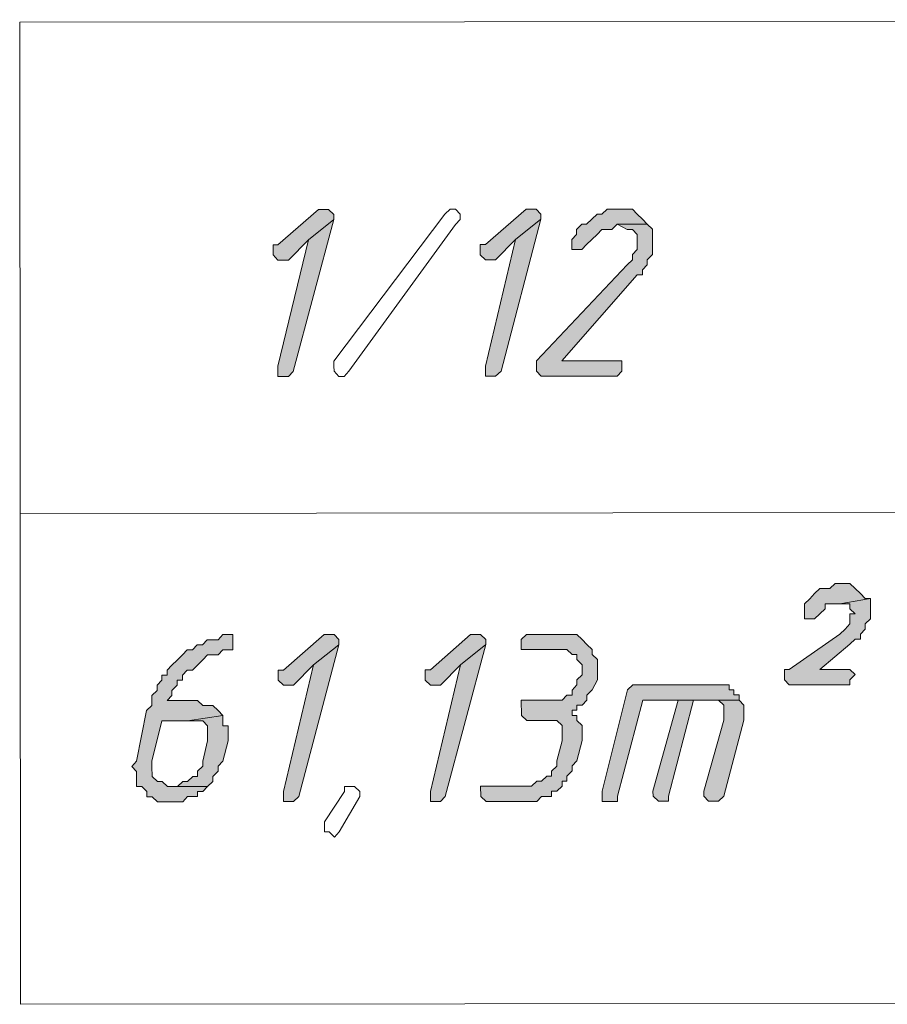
# Model space of a CAD drawing. Header units: inches. Extents: x -5850 to 5646, y 8947 to 13007.
# Tile 56 of 256: x -5048 to -4975, y 12049 to 12131. Entities that reach past the tile are written whole.
import ezdxf

# ---------------------------------------------------------------- set-up
doc = ezdxf.new("R2010")
doc.units = ezdxf.units.IN
doc.header["$MEASUREMENT"] = 0
for name, color, linetype in [('at_Entity', 7, 'Continuous'), ('at_Rect', 7, 'Continuous'), ('at_Solid', 7, 'Continuous')]:
    doc.layers.add(name, color=color, linetype=linetype)

msp = doc.modelspace()

# ---------------------------------------------------------------- hatches: boundary and pattern name
at = {"layer": 'at_Solid', "lineweight": 20}
for points in [[(-5022.415, 12115.533), (-5022.861, 12115.533), (-5026.26, 12112.574), (-5026.65, 12112.574), (-5026.65, 12112.15), (-5026.65, 12111.726), (-5026.259, 12111.303), (-5025.367, 12111.303), (-5023.695, 12112.995), (-5021.578, 12114.686), (-5021.578, 12115.11), (-5022.025, 12115.533)], [(-5005.128, 12115.548), (-5005.518, 12115.548), (-5008.917, 12112.59), (-5009.363, 12112.589), (-5009.363, 12112.165), (-5009.363, 12111.742), (-5008.916, 12111.318), (-5008.08, 12111.319), (-5006.408, 12113.01), (-5004.291, 12114.702), (-5004.291, 12115.125), (-5004.682, 12115.549)], [(-4997.544, 12115.555), (-4998.771, 12115.554), (-4999.217, 12115.13), (-4999.607, 12115.13), (-5000.053, 12114.705), (-5000.498, 12114.287), (-5000.889, 12114.286), (-5001.335, 12113.862), (-5001.334, 12113.438), (-5001.724, 12113.014), (-5001.724, 12112.596), (-5001.723, 12112.172), (-5000.887, 12112.173), (-5000.497, 12112.597), (-5000.051, 12113.016), (-4999.606, 12113.44), (-4999.216, 12113.864), (-4998.379, 12113.865), (-4997.933, 12114.289), (-4995.424, 12114.291), (-4995.815, 12114.709), (-4996.261, 12115.133), (-4996.652, 12115.556), (-4997.098, 12115.556)], [(-5021.578, 12114.686), (-5023.695, 12112.995), (-5026.251, 12102.436), (-5026.25, 12101.589), (-5025.358, 12101.589), (-5024.968, 12102.013)], [(-5004.291, 12114.702), (-5006.408, 12113.01), (-5008.908, 12102.452), (-5008.908, 12101.604), (-5008.071, 12101.605), (-5007.625, 12102.029)], [(-4995.424, 12114.291), (-4997.933, 12114.289), (-4997.096, 12113.866), (-4996.65, 12113.866), (-4996.26, 12113.443), (-4996.259, 12112.601), (-4996.259, 12112.177), (-4996.648, 12111.753), (-4996.648, 12111.329), (-4997.094, 12110.91), (-5004.671, 12102.879), (-5004.67, 12102.032), (-5004.279, 12101.608), (-4997.922, 12101.614), (-4997.532, 12102.038), (-4997.533, 12102.886), (-5002.552, 12102.881), (-4996.257, 12110.064), (-4995.811, 12110.064), (-4995.811, 12110.488), (-4995.421, 12110.912), (-4995.421, 12111.33), (-4994.976, 12111.754), (-4994.976, 12112.178), (-4994.977, 12113.868)], [(-4978.891, 12084.31), (-4979.727, 12084.31), (-4980.173, 12083.891), (-4981.01, 12083.89), (-4981.455, 12083.466), (-4981.845, 12083.042), (-4982.291, 12082.623), (-4982.291, 12082.2), (-4982.29, 12081.352), (-4981.453, 12081.353), (-4981.008, 12081.777), (-4980.562, 12082.201), (-4980.562, 12082.625), (-4979.336, 12082.626), (-4976.771, 12083.047), (-4977.217, 12083.046), (-4977.608, 12083.47), (-4978.054, 12083.893), (-4978.501, 12084.311)], [(-4976.771, 12083.047), (-4979.336, 12082.626), (-4978.499, 12082.627), (-4978.499, 12082.203), (-4978.052, 12081.78), (-4978.498, 12081.779), (-4978.498, 12080.937), (-4978.888, 12080.513), (-4979.333, 12080.089), (-4983.569, 12077.129), (-4983.959, 12077.129), (-4983.958, 12076.281), (-4983.568, 12075.864), (-4978.493, 12075.868), (-4978.493, 12076.286), (-4978.048, 12076.711), (-4978.494, 12077.134), (-4981.004, 12077.132), (-4978.496, 12079.242), (-4978.05, 12079.666), (-4977.604, 12079.666), (-4977.605, 12080.09), (-4977.215, 12080.514), (-4977.215, 12080.938), (-4976.769, 12081.357), (-4976.77, 12082.204), (-4976.77, 12082.628)], [(-5030.413, 12080.043), (-5030.859, 12080.043), (-5031.249, 12079.619), (-5032.142, 12079.618), (-5032.532, 12079.194), (-5032.978, 12079.193), (-5033.368, 12078.775), (-5033.814, 12078.774), (-5034.204, 12078.35), (-5034.649, 12077.926), (-5035.095, 12077.507), (-5035.485, 12077.083), (-5035.485, 12076.659), (-5035.931, 12076.659), (-5035.931, 12076.235), (-5036.321, 12075.816), (-5036.32, 12075.393), (-5036.766, 12074.968), (-5036.765, 12074.121), (-5037.211, 12073.702), (-5038.044, 12069.475), (-5038.434, 12069.05), (-5038.043, 12068.633), (-5038.042, 12067.367), (-5037.596, 12067.367), (-5037.205, 12066.944), (-5037.204, 12066.52), (-5036.758, 12066.52), (-5036.312, 12066.097), (-5034.193, 12066.099), (-5033.803, 12066.523), (-5032.966, 12066.524), (-5032.967, 12066.947), (-5032.521, 12066.948), (-5032.131, 12067.372), (-5035.477, 12067.369), (-5035.923, 12067.792), (-5036.313, 12067.792), (-5036.76, 12068.21), (-5036.761, 12069.052), (-5036.761, 12069.476), (-5035.928, 12072.861), (-5033.809, 12072.863), (-5030.853, 12073.284), (-5031.244, 12073.708), (-5031.691, 12074.125), (-5032.527, 12074.125), (-5032.974, 12074.548), (-5035.483, 12074.546), (-5035.093, 12074.97), (-5035.093, 12075.394), (-5034.648, 12075.818), (-5034.648, 12076.236), (-5034.202, 12076.237), (-5034.202, 12076.66), (-5033.812, 12077.085), (-5033.366, 12077.085), (-5032.976, 12077.509), (-5032.53, 12077.928), (-5032.14, 12078.352), (-5031.248, 12078.353), (-5030.858, 12078.777), (-5030.022, 12078.778), (-5030.023, 12080.043)], [(-5021.993, 12080.051), (-5022.383, 12080.05), (-5025.782, 12077.092), (-5026.228, 12077.091), (-5026.228, 12076.668), (-5026.228, 12076.244), (-5025.781, 12075.826), (-5024.945, 12075.827), (-5023.273, 12077.518), (-5021.156, 12079.204), (-5021.156, 12079.628), (-5021.547, 12080.051)], [(-5009.725, 12080.062), (-5010.171, 12080.061), (-5013.514, 12077.103), (-5013.96, 12077.102), (-5013.96, 12076.678), (-5013.959, 12076.255), (-5013.513, 12075.837), (-5012.677, 12075.838), (-5011.005, 12077.529), (-5008.888, 12079.215), (-5008.888, 12079.639), (-5009.334, 12080.062)], [(-5002.141, 12080.068), (-5005.487, 12080.065), (-5005.932, 12079.641), (-5005.932, 12078.799), (-5002.14, 12078.803), (-5001.693, 12078.379), (-5001.303, 12078.379), (-5001.303, 12077.956), (-5000.856, 12077.538), (-5000.856, 12077.114), (-5000.855, 12076.69), (-5001.301, 12076.266), (-5001.301, 12075.848), (-5001.691, 12075.424), (-5001.69, 12075), (-5002.136, 12074.999), (-5002.526, 12074.575), (-5005.928, 12074.572), (-5005.927, 12073.306), (-5005.48, 12072.889), (-5002.971, 12072.891), (-5002.524, 12072.467), (-5002.524, 12071.62), (-5002.523, 12071.196), (-5002.968, 12069.506), (-5002.968, 12069.082), (-5003.413, 12068.663), (-5003.413, 12068.24), (-5003.803, 12068.239), (-5004.249, 12067.821), (-5004.639, 12067.82), (-5005.085, 12067.396), (-5009.323, 12067.392), (-5009.322, 12066.545), (-5008.876, 12066.121), (-5004.638, 12066.125), (-5004.248, 12066.549), (-5003.411, 12066.55), (-5003.412, 12066.974), (-5002.966, 12066.974), (-5002.52, 12067.398), (-5002.52, 12067.822), (-5002.13, 12067.823), (-5002.13, 12068.241), (-5001.685, 12068.665), (-5001.685, 12069.083), (-5001.295, 12069.507), (-5000.85, 12071.197), (-5000.851, 12072.469), (-5001.298, 12072.892), (-5001.298, 12073.31), (-5001.689, 12073.31), (-5001.689, 12073.734), (-5001.299, 12073.734), (-5001.299, 12074.153), (-5000.853, 12074.153), (-5000.463, 12074.577), (-5000.463, 12075.001), (-5000.018, 12075.425), (-4999.572, 12076.268), (-4999.573, 12076.691), (-4999.574, 12077.957), (-5000.02, 12078.381), (-5000.021, 12078.804), (-5000.467, 12079.222), (-5000.858, 12079.646), (-5001.304, 12080.069), (-5001.695, 12080.069)], [(-5021.156, 12079.204), (-5023.273, 12077.518), (-5025.773, 12066.954), (-5025.772, 12066.106), (-5024.936, 12066.107), (-5024.49, 12066.531)], [(-5008.888, 12079.215), (-5011.005, 12077.529), (-5013.505, 12066.965), (-5013.504, 12066.117), (-5012.668, 12066.118), (-5012.278, 12066.542)], [(-4989.479, 12075.858), (-4996.616, 12075.852), (-4997.062, 12075.428), (-4999.174, 12066.978), (-4999.173, 12066.13), (-4997.89, 12066.131), (-4997.891, 12066.555), (-4995.779, 12074.581), (-4987.749, 12074.588), (-4987.749, 12075.012), (-4988.195, 12075.012), (-4988.196, 12075.436), (-4988.586, 12075.435), (-4988.586, 12075.859), (-4989.033, 12075.859)], [(-4992.823, 12074.584), (-4994.936, 12066.981), (-4994.935, 12066.558), (-4994.489, 12066.134), (-4993.652, 12066.135), (-4993.653, 12066.559), (-4991.541, 12074.585), (-4989.868, 12074.587)], [(-4987.749, 12074.588), (-4992.823, 12074.584), (-4989.477, 12074.587), (-4989.031, 12074.163), (-4989.03, 12072.903), (-4990.698, 12066.985), (-4990.697, 12066.561), (-4990.306, 12066.138), (-4989.47, 12066.139), (-4989.024, 12066.563), (-4987.357, 12072.905), (-4987.358, 12073.747), (-4987.358, 12074.165)], [(-5030.853, 12073.284), (-5033.809, 12072.863), (-5032.526, 12072.864), (-5032.135, 12072.441), (-5032.134, 12071.593), (-5032.134, 12071.169), (-5032.523, 12069.479), (-5032.523, 12069.056), (-5032.968, 12068.637), (-5032.968, 12068.213), (-5033.358, 12068.213), (-5033.804, 12067.794), (-5034.194, 12067.794), (-5034.64, 12067.37), (-5035.086, 12067.369), (-5032.131, 12067.372), (-5031.685, 12067.796), (-5031.685, 12068.214), (-5031.24, 12068.639), (-5031.24, 12069.057), (-5030.85, 12069.481), (-5030.405, 12071.171), (-5030.406, 12071.595), (-5030.407, 12072.442), (-5030.853, 12072.442), (-5030.853, 12072.866)]]:
    msp.add_hatch(color=7, dxfattribs=at).paths.add_polyline_path(points)

# ---------------------------------------------------------------- linework, layer by layer
at = {"layer": 'at_Entity', "color": 7, "lineweight": 20}
for p, q in [((-5022.861, 12115.533), (-5026.26, 12112.574)), ((-5022.415, 12115.533), (-5022.861, 12115.533)), ((-5022.025, 12115.533), (-5022.415, 12115.533)), ((-5021.578, 12115.11), (-5022.025, 12115.533)), ((-5012.321, 12115.118), (-5011.876, 12115.542)), ((-5011.876, 12115.542), (-5011.429, 12115.543)), ((-5011.429, 12115.543), (-5011.039, 12115.119)), ((-5005.518, 12115.548), (-5008.917, 12112.59)), ((-5005.128, 12115.548), (-5005.518, 12115.548)), ((-5004.682, 12115.549), (-5005.128, 12115.548)), ((-5004.291, 12115.125), (-5004.682, 12115.549)), ((-4998.771, 12115.554), (-4999.217, 12115.13)), ((-4997.544, 12115.555), (-4998.771, 12115.554)), ((-4997.098, 12115.556), (-4997.544, 12115.555)), ((-4996.652, 12115.556), (-4997.098, 12115.556)), ((-4996.261, 12115.133), (-4996.652, 12115.556)), ((-5024.968, 12102.013), (-5021.578, 12114.686)), ((-5021.578, 12114.686), (-5023.695, 12112.995)), ((-5023.695, 12112.995), (-5021.578, 12114.686)), ((-5021.578, 12114.686), (-5021.578, 12115.11)), ((-5021.567, 12102.864), (-5012.321, 12115.118)), ((-5011.038, 12114.696), (-5011.428, 12114.277)), ((-5011.039, 12115.119), (-5011.038, 12114.696)), ((-5007.625, 12102.029), (-5004.291, 12114.702)), ((-5004.291, 12114.702), (-5006.408, 12113.01)), ((-5006.408, 12113.01), (-5004.291, 12114.702)), ((-5004.291, 12114.702), (-5004.291, 12115.125)), ((-5000.053, 12114.705), (-5000.498, 12114.287)), ((-4999.607, 12115.13), (-5000.053, 12114.705)), ((-5000.053, 12114.705), (-5000.053, 12114.705)), ((-4999.217, 12115.13), (-4999.607, 12115.13)), ((-4995.815, 12114.709), (-4996.261, 12115.133)), ((-4996.261, 12115.133), (-4996.261, 12115.133)), ((-4995.424, 12114.291), (-4995.815, 12114.709)), ((-5011.428, 12114.277), (-5020.34, 12102.018)), ((-5011.428, 12114.277), (-5011.428, 12114.277)), ((-5000.889, 12114.286), (-5001.335, 12113.862)), ((-5001.335, 12113.862), (-5001.334, 12113.438)), ((-5000.498, 12114.287), (-5000.889, 12114.286)), ((-4999.606, 12113.44), (-4999.216, 12113.864)), ((-4999.216, 12113.864), (-4998.379, 12113.865)), ((-4998.379, 12113.865), (-4997.933, 12114.289)), ((-4995.424, 12114.291), (-4997.933, 12114.289)), ((-4997.933, 12114.289), (-4995.424, 12114.291)), ((-4997.933, 12114.289), (-4997.096, 12113.866)), ((-4997.096, 12113.866), (-4996.65, 12113.866)), ((-4996.65, 12113.866), (-4996.26, 12113.443)), ((-4994.977, 12113.868), (-4995.424, 12114.291)), ((-4994.976, 12112.178), (-4994.977, 12113.868)), ((-5023.695, 12112.995), (-5026.251, 12102.436)), ((-5025.367, 12111.303), (-5023.695, 12112.995)), ((-5006.408, 12113.01), (-5008.908, 12102.452)), ((-5008.08, 12111.319), (-5006.408, 12113.01)), ((-5001.334, 12113.438), (-5001.724, 12113.014)), ((-5001.724, 12113.014), (-5001.724, 12112.596)), ((-5000.497, 12112.597), (-5000.051, 12113.016)), ((-5000.051, 12113.016), (-4999.606, 12113.44)), ((-5000.051, 12113.016), (-5000.051, 12113.016)), ((-4996.26, 12113.443), (-4996.259, 12112.601)), ((-5026.26, 12112.574), (-5026.65, 12112.574)), ((-5026.65, 12112.574), (-5026.65, 12112.15)), ((-5026.65, 12112.15), (-5026.65, 12111.726)), ((-5008.917, 12112.59), (-5009.363, 12112.589)), ((-5009.363, 12112.589), (-5009.363, 12112.165)), ((-5009.363, 12112.165), (-5009.363, 12111.742)), ((-5001.724, 12112.596), (-5001.723, 12112.172)), ((-5001.723, 12112.172), (-5000.887, 12112.173)), ((-5000.887, 12112.173), (-5000.497, 12112.597)), ((-4996.259, 12112.177), (-4996.648, 12111.753)), ((-4996.259, 12112.601), (-4996.259, 12112.177)), ((-4994.976, 12111.754), (-4994.976, 12112.178)), ((-5026.65, 12111.726), (-5026.259, 12111.303)), ((-5026.259, 12111.303), (-5025.367, 12111.303)), ((-5009.363, 12111.742), (-5008.916, 12111.318)), ((-5008.916, 12111.318), (-5008.08, 12111.319)), ((-4996.648, 12111.329), (-4997.094, 12110.91)), ((-4996.648, 12111.753), (-4996.648, 12111.329)), ((-4995.421, 12111.33), (-4994.976, 12111.754)), ((-4995.421, 12110.912), (-4995.421, 12111.33)), ((-4997.094, 12110.91), (-5004.671, 12102.879)), ((-4995.811, 12110.488), (-4995.421, 12110.912)), ((-4995.811, 12110.064), (-4995.811, 12110.488)), ((-5002.552, 12102.881), (-4996.257, 12110.064)), ((-4996.257, 12110.064), (-4995.811, 12110.064)), ((-5004.671, 12102.879), (-5004.67, 12102.032)), ((-4997.533, 12102.886), (-5002.552, 12102.881)), ((-4997.532, 12102.038), (-4997.533, 12102.886)), ((-5026.251, 12102.436), (-5026.25, 12101.589)), ((-5021.567, 12102.44), (-5021.567, 12102.864)), ((-5021.567, 12102.864), (-5021.567, 12102.864)), ((-5021.566, 12102.017), (-5021.567, 12102.44)), ((-5021.567, 12102.44), (-5021.567, 12102.44)), ((-5021.567, 12102.44), (-5021.567, 12102.44)), ((-5008.908, 12102.452), (-5008.908, 12101.604)), ((-5026.25, 12101.589), (-5025.358, 12101.589)), ((-5025.358, 12101.589), (-5024.968, 12102.013)), ((-5021.176, 12101.593), (-5021.566, 12102.017)), ((-5020.73, 12101.593), (-5021.176, 12101.593)), ((-5020.34, 12102.018), (-5020.73, 12101.593)), ((-5008.908, 12101.604), (-5008.071, 12101.605)), ((-5008.071, 12101.605), (-5007.625, 12102.029)), ((-5004.67, 12102.032), (-5004.279, 12101.608)), ((-5004.279, 12101.608), (-4997.922, 12101.614)), ((-4997.922, 12101.614), (-4997.532, 12102.038)), ((-5047.765, 12090.166), (-4801.51, 12090.385)), ((-4979.727, 12084.31), (-4980.173, 12083.891)), ((-4978.891, 12084.31), (-4979.727, 12084.31)), ((-4978.501, 12084.311), (-4978.891, 12084.31)), ((-4978.054, 12083.893), (-4978.501, 12084.311)), ((-4981.455, 12083.466), (-4981.845, 12083.042)), ((-4981.01, 12083.89), (-4981.455, 12083.466)), ((-4980.173, 12083.891), (-4981.01, 12083.89)), ((-4977.608, 12083.47), (-4978.054, 12083.893)), ((-4978.054, 12083.893), (-4978.054, 12083.893)), ((-4977.217, 12083.046), (-4977.608, 12083.47)), ((-4977.608, 12083.47), (-4977.608, 12083.47)), ((-4981.845, 12083.042), (-4982.291, 12082.623)), ((-4982.291, 12082.623), (-4982.291, 12082.2)), ((-4981.845, 12083.042), (-4981.845, 12083.042)), ((-4980.562, 12082.625), (-4979.336, 12082.626)), ((-4980.562, 12082.201), (-4980.562, 12082.625)), ((-4976.771, 12083.047), (-4979.336, 12082.626)), ((-4979.336, 12082.626), (-4976.771, 12083.047)), ((-4979.336, 12082.626), (-4978.499, 12082.627)), ((-4978.499, 12082.627), (-4978.499, 12082.203)), ((-4976.771, 12083.047), (-4977.217, 12083.046)), ((-4976.77, 12082.628), (-4976.771, 12083.047)), ((-4976.77, 12082.204), (-4976.77, 12082.628)), ((-4982.291, 12082.2), (-4982.29, 12081.352)), ((-4981.453, 12081.353), (-4981.008, 12081.777)), ((-4981.008, 12081.777), (-4980.562, 12082.201)), ((-4981.008, 12081.777), (-4981.008, 12081.777)), ((-4978.499, 12082.203), (-4978.052, 12081.78)), ((-4978.052, 12081.78), (-4978.498, 12081.779)), ((-4978.498, 12081.779), (-4978.498, 12080.937)), ((-4976.769, 12081.357), (-4976.77, 12082.204)), ((-4982.29, 12081.352), (-4981.453, 12081.353)), ((-4978.498, 12080.937), (-4978.888, 12080.513)), ((-4977.215, 12080.938), (-4976.769, 12081.357)), ((-4977.215, 12080.514), (-4977.215, 12080.938)), ((-5030.859, 12080.043), (-5031.249, 12079.619)), ((-5030.413, 12080.043), (-5030.859, 12080.043)), ((-5030.023, 12080.043), (-5030.413, 12080.043)), ((-5030.022, 12078.778), (-5030.023, 12080.043)), ((-5022.383, 12080.05), (-5025.782, 12077.092)), ((-5021.993, 12080.051), (-5022.383, 12080.05)), ((-5021.547, 12080.051), (-5021.993, 12080.051)), ((-5021.156, 12079.628), (-5021.547, 12080.051)), ((-5010.171, 12080.061), (-5013.514, 12077.103)), ((-5009.725, 12080.062), (-5010.171, 12080.061)), ((-5009.334, 12080.062), (-5009.725, 12080.062)), ((-5008.888, 12079.639), (-5009.334, 12080.062)), ((-5005.487, 12080.065), (-5005.932, 12079.641)), ((-5002.141, 12080.068), (-5005.487, 12080.065)), ((-5001.695, 12080.069), (-5002.141, 12080.068)), ((-5001.304, 12080.069), (-5001.695, 12080.069)), ((-5000.858, 12079.646), (-5001.304, 12080.069)), ((-4979.333, 12080.089), (-4983.569, 12077.129)), ((-4978.888, 12080.513), (-4979.333, 12080.089)), ((-4978.888, 12080.513), (-4978.888, 12080.513)), ((-4977.605, 12080.09), (-4977.215, 12080.514)), ((-4977.604, 12079.666), (-4977.605, 12080.09)), ((-5032.978, 12079.193), (-5033.368, 12078.775)), ((-5032.532, 12079.194), (-5032.978, 12079.193)), ((-5032.142, 12079.618), (-5032.532, 12079.194)), ((-5031.249, 12079.619), (-5032.142, 12079.618)), ((-5024.49, 12066.531), (-5021.156, 12079.204)), ((-5021.156, 12079.204), (-5023.273, 12077.518)), ((-5023.273, 12077.518), (-5021.156, 12079.204)), ((-5021.156, 12079.204), (-5021.156, 12079.628)), ((-5012.278, 12066.542), (-5008.888, 12079.215)), ((-5008.888, 12079.215), (-5011.005, 12077.529)), ((-5011.005, 12077.529), (-5008.888, 12079.215)), ((-5008.888, 12079.215), (-5008.888, 12079.639)), ((-5005.932, 12079.641), (-5005.932, 12078.799)), ((-5000.467, 12079.222), (-5000.858, 12079.646)), ((-5000.858, 12079.646), (-5000.858, 12079.646)), ((-5000.021, 12078.804), (-5000.467, 12079.222)), ((-4981.004, 12077.132), (-4978.496, 12079.242)), ((-4978.496, 12079.242), (-4978.05, 12079.666)), ((-4978.496, 12079.242), (-4978.496, 12079.242)), ((-4978.05, 12079.666), (-4977.604, 12079.666)), ((-5034.204, 12078.35), (-5034.649, 12077.926)), ((-5033.814, 12078.774), (-5034.204, 12078.35)), ((-5034.204, 12078.35), (-5034.204, 12078.35)), ((-5033.368, 12078.775), (-5033.814, 12078.774)), ((-5032.53, 12077.928), (-5032.14, 12078.352)), ((-5032.14, 12078.352), (-5031.248, 12078.353)), ((-5031.248, 12078.353), (-5030.858, 12078.777)), ((-5030.858, 12078.777), (-5030.022, 12078.778)), ((-5005.932, 12078.799), (-5002.14, 12078.803)), ((-5002.14, 12078.803), (-5001.693, 12078.379)), ((-5001.693, 12078.379), (-5001.303, 12078.379)), ((-5001.303, 12078.379), (-5001.303, 12077.956)), ((-5000.02, 12078.381), (-5000.021, 12078.804)), ((-5000.021, 12078.804), (-5000.021, 12078.804)), ((-4999.574, 12077.957), (-5000.02, 12078.381)), ((-5035.095, 12077.507), (-5035.485, 12077.083)), ((-5034.649, 12077.926), (-5035.095, 12077.507)), ((-5035.095, 12077.507), (-5035.095, 12077.507)), ((-5033.366, 12077.085), (-5032.976, 12077.509)), ((-5032.976, 12077.509), (-5032.53, 12077.928)), ((-5032.53, 12077.928), (-5032.53, 12077.928)), ((-5023.273, 12077.518), (-5025.773, 12066.954)), ((-5024.945, 12075.827), (-5023.273, 12077.518)), ((-5011.005, 12077.529), (-5013.505, 12066.965)), ((-5012.677, 12075.838), (-5011.005, 12077.529)), ((-5001.303, 12077.956), (-5000.856, 12077.538)), ((-5000.856, 12077.538), (-5000.856, 12077.114)), ((-4999.573, 12076.691), (-4999.574, 12077.957)), ((-4999.574, 12077.957), (-4999.574, 12077.957)), ((-5035.485, 12076.659), (-5035.931, 12076.659)), ((-5035.931, 12076.659), (-5035.931, 12076.235)), ((-5035.485, 12077.083), (-5035.485, 12076.659)), ((-5034.202, 12076.66), (-5033.812, 12077.085)), ((-5034.202, 12076.237), (-5034.202, 12076.66)), ((-5033.812, 12077.085), (-5033.366, 12077.085)), ((-5025.782, 12077.092), (-5026.228, 12077.091)), ((-5026.228, 12077.091), (-5026.228, 12076.668)), ((-5026.228, 12076.668), (-5026.228, 12076.244)), ((-5013.514, 12077.103), (-5013.96, 12077.102)), ((-5013.96, 12077.102), (-5013.96, 12076.678)), ((-5013.96, 12076.678), (-5013.959, 12076.255)), ((-5000.855, 12076.69), (-5001.301, 12076.266)), ((-5000.856, 12077.114), (-5000.855, 12076.69)), ((-4999.572, 12076.268), (-4999.573, 12076.691)), ((-4983.569, 12077.129), (-4983.959, 12077.129)), ((-4983.959, 12077.129), (-4983.958, 12076.281)), ((-4978.494, 12077.134), (-4981.004, 12077.132)), ((-4978.048, 12076.711), (-4978.494, 12077.134)), ((-4978.493, 12076.286), (-4978.048, 12076.711)), ((-5035.931, 12076.235), (-5036.321, 12075.816)), ((-5036.321, 12075.816), (-5036.32, 12075.393)), ((-5035.093, 12075.394), (-5034.648, 12075.818)), ((-5034.648, 12076.236), (-5034.202, 12076.237)), ((-5034.648, 12075.818), (-5034.648, 12076.236)), ((-5026.228, 12076.244), (-5025.781, 12075.826)), ((-5025.781, 12075.826), (-5024.945, 12075.827)), ((-5013.959, 12076.255), (-5013.513, 12075.837)), ((-5013.513, 12075.837), (-5012.677, 12075.838)), ((-5001.301, 12075.848), (-5001.691, 12075.424)), ((-5001.301, 12076.266), (-5001.301, 12075.848)), ((-5000.018, 12075.425), (-4999.572, 12076.268)), ((-4996.616, 12075.852), (-4997.062, 12075.428)), ((-4989.479, 12075.858), (-4996.616, 12075.852)), ((-4989.033, 12075.859), (-4989.479, 12075.858)), ((-4988.586, 12075.859), (-4989.033, 12075.859)), ((-4988.586, 12075.435), (-4988.586, 12075.859)), ((-4983.958, 12076.281), (-4983.568, 12075.864)), ((-4983.568, 12075.864), (-4978.493, 12075.868)), ((-4978.493, 12075.868), (-4978.493, 12076.286)), ((-5036.32, 12075.393), (-5036.766, 12074.968)), ((-5036.766, 12074.968), (-5036.765, 12074.121)), ((-5035.483, 12074.546), (-5035.093, 12074.97)), ((-5035.093, 12074.97), (-5035.093, 12075.394)), ((-5002.136, 12074.999), (-5002.526, 12074.575)), ((-5001.69, 12075), (-5002.136, 12074.999)), ((-5001.691, 12075.424), (-5001.69, 12075)), ((-5000.463, 12075.001), (-5000.018, 12075.425)), ((-5000.463, 12074.577), (-5000.463, 12075.001)), ((-5000.018, 12075.425), (-5000.018, 12075.425)), ((-4997.062, 12075.428), (-4999.174, 12066.978)), ((-4988.196, 12075.436), (-4988.586, 12075.435)), ((-4988.195, 12075.012), (-4988.196, 12075.436)), ((-4987.749, 12075.012), (-4988.195, 12075.012)), ((-4987.749, 12074.588), (-4987.749, 12075.012)), ((-5036.765, 12074.121), (-5037.211, 12073.702)), ((-5032.974, 12074.548), (-5035.483, 12074.546)), ((-5032.527, 12074.125), (-5032.974, 12074.548)), ((-5031.691, 12074.125), (-5032.527, 12074.125)), ((-5031.244, 12073.708), (-5031.691, 12074.125)), ((-5002.526, 12074.575), (-5005.928, 12074.572)), ((-5005.928, 12074.572), (-5005.927, 12073.306)), ((-5001.299, 12073.734), (-5001.299, 12074.153)), ((-5001.299, 12074.153), (-5000.853, 12074.153)), ((-5000.853, 12074.153), (-5000.463, 12074.577)), ((-4997.891, 12066.555), (-4995.779, 12074.581)), ((-4995.779, 12074.581), (-4987.749, 12074.588)), ((-4992.823, 12074.584), (-4994.936, 12066.981)), ((-4993.653, 12066.559), (-4991.541, 12074.585)), ((-4987.749, 12074.588), (-4992.823, 12074.584)), ((-4989.868, 12074.587), (-4992.823, 12074.584)), ((-4992.823, 12074.584), (-4989.477, 12074.587)), ((-4991.541, 12074.585), (-4989.868, 12074.587)), ((-4989.477, 12074.587), (-4989.031, 12074.163)), ((-4989.031, 12074.163), (-4989.03, 12072.903)), ((-4987.358, 12074.165), (-4987.749, 12074.588)), ((-4987.358, 12073.747), (-4987.358, 12074.165)), ((-5037.211, 12073.702), (-5038.044, 12069.475)), ((-5030.853, 12073.284), (-5031.244, 12073.708)), ((-5031.244, 12073.708), (-5031.244, 12073.708)), ((-5005.927, 12073.306), (-5005.927, 12073.306)), ((-5005.927, 12073.306), (-5005.48, 12072.889)), ((-5001.689, 12073.31), (-5001.689, 12073.734)), ((-5001.689, 12073.734), (-5001.299, 12073.734)), ((-5001.298, 12073.31), (-5001.689, 12073.31)), ((-5001.298, 12072.892), (-5001.298, 12073.31)), ((-4987.357, 12072.905), (-4987.358, 12073.747)), ((-5036.761, 12069.476), (-5035.928, 12072.861)), ((-5035.928, 12072.861), (-5033.809, 12072.863)), ((-5030.853, 12073.284), (-5033.809, 12072.863)), ((-5033.809, 12072.863), (-5030.853, 12073.284)), ((-5033.809, 12072.863), (-5032.526, 12072.864)), ((-5032.526, 12072.864), (-5032.135, 12072.441)), ((-5030.853, 12072.866), (-5030.853, 12073.284)), ((-5030.853, 12072.442), (-5030.853, 12072.866)), ((-5005.48, 12072.889), (-5002.971, 12072.891)), ((-5002.971, 12072.891), (-5002.524, 12072.467)), ((-5000.851, 12072.469), (-5001.298, 12072.892)), ((-4989.03, 12072.903), (-4990.698, 12066.985)), ((-4989.024, 12066.563), (-4987.357, 12072.905)), ((-5032.135, 12072.441), (-5032.134, 12071.593)), ((-5030.407, 12072.442), (-5030.853, 12072.442)), ((-5030.406, 12071.595), (-5030.407, 12072.442)), ((-5002.524, 12072.467), (-5002.524, 12071.62)), ((-5000.85, 12071.197), (-5000.851, 12072.469)), ((-5032.134, 12071.169), (-5032.523, 12069.479)), ((-5032.134, 12071.593), (-5032.134, 12071.169)), ((-5030.85, 12069.481), (-5030.405, 12071.171)), ((-5030.405, 12071.171), (-5030.406, 12071.595)), ((-5002.523, 12071.196), (-5002.968, 12069.506)), ((-5002.524, 12071.62), (-5002.523, 12071.196)), ((-5001.295, 12069.507), (-5000.85, 12071.197)), ((-5038.044, 12069.475), (-5038.434, 12069.05)), ((-5038.044, 12069.475), (-5038.044, 12069.475)), ((-5036.761, 12069.052), (-5036.761, 12069.476)), ((-5032.523, 12069.479), (-5032.523, 12069.056)), ((-5031.24, 12069.057), (-5030.85, 12069.481)), ((-5002.968, 12069.506), (-5002.968, 12069.082)), ((-5001.685, 12069.083), (-5001.295, 12069.507)), ((-5038.434, 12069.05), (-5038.434, 12069.05)), ((-5038.434, 12069.05), (-5038.043, 12068.633)), ((-5038.043, 12068.633), (-5038.042, 12067.367)), ((-5036.76, 12068.21), (-5036.761, 12069.052)), ((-5032.523, 12069.056), (-5032.968, 12068.637)), ((-5032.968, 12068.637), (-5032.968, 12068.213)), ((-5031.685, 12068.214), (-5031.24, 12068.639)), ((-5031.24, 12068.639), (-5031.24, 12069.057)), ((-5002.968, 12069.082), (-5003.413, 12068.663)), ((-5003.413, 12068.663), (-5003.413, 12068.24)), ((-5002.13, 12068.241), (-5001.685, 12068.665)), ((-5001.685, 12068.665), (-5001.685, 12069.083)), ((-5036.313, 12067.792), (-5036.76, 12068.21)), ((-5035.923, 12067.792), (-5036.313, 12067.792)), ((-5035.477, 12067.369), (-5035.923, 12067.792)), ((-5034.194, 12067.794), (-5034.64, 12067.37)), ((-5033.804, 12067.794), (-5034.194, 12067.794)), ((-5033.358, 12068.213), (-5033.804, 12067.794)), ((-5032.968, 12068.213), (-5033.358, 12068.213)), ((-5032.131, 12067.372), (-5031.685, 12067.796)), ((-5031.685, 12067.796), (-5031.685, 12068.214)), ((-5004.639, 12067.82), (-5005.085, 12067.396)), ((-5004.249, 12067.821), (-5004.639, 12067.82)), ((-5003.803, 12068.239), (-5004.249, 12067.821)), ((-5003.413, 12068.24), (-5003.803, 12068.239)), ((-5002.52, 12067.822), (-5002.13, 12067.823)), ((-5002.52, 12067.398), (-5002.52, 12067.822)), ((-5002.13, 12067.823), (-5002.13, 12068.241)), ((-5038.042, 12067.367), (-5037.596, 12067.367)), ((-5037.596, 12067.367), (-5037.205, 12066.944)), ((-5037.205, 12066.944), (-5037.204, 12066.52)), ((-5032.131, 12067.372), (-5035.477, 12067.369)), ((-5035.086, 12067.369), (-5032.131, 12067.372)), ((-5034.64, 12067.37), (-5035.086, 12067.369)), ((-5032.967, 12066.947), (-5032.521, 12066.948)), ((-5032.966, 12066.524), (-5032.967, 12066.947)), ((-5032.521, 12066.948), (-5032.131, 12067.372)), ((-5025.773, 12066.954), (-5025.772, 12066.106)), ((-5022.369, 12064.42), (-5020.699, 12066.958)), ((-5020.699, 12067.382), (-5019.863, 12067.383)), ((-5020.699, 12066.958), (-5020.699, 12067.382)), ((-5020.699, 12066.958), (-5020.699, 12066.958)), ((-5019.863, 12067.383), (-5019.416, 12066.959)), ((-5019.416, 12066.959), (-5019.416, 12066.536)), ((-5013.505, 12066.965), (-5013.504, 12066.117)), ((-5005.085, 12067.396), (-5009.323, 12067.392)), ((-5009.323, 12067.392), (-5009.322, 12066.545)), ((-5003.411, 12066.55), (-5003.412, 12066.974)), ((-5003.412, 12066.974), (-5002.966, 12066.974)), ((-5002.966, 12066.974), (-5002.52, 12067.398)), ((-4999.174, 12066.978), (-4999.173, 12066.13)), ((-4994.936, 12066.981), (-4994.935, 12066.558)), ((-4990.698, 12066.985), (-4990.697, 12066.561)), ((-5037.204, 12066.52), (-5036.758, 12066.52)), ((-5036.758, 12066.52), (-5036.312, 12066.097)), ((-5036.312, 12066.097), (-5034.193, 12066.099)), ((-5034.193, 12066.099), (-5033.803, 12066.523)), ((-5033.803, 12066.523), (-5032.966, 12066.524)), ((-5025.772, 12066.106), (-5024.936, 12066.107)), ((-5024.936, 12066.107), (-5024.49, 12066.531)), ((-5019.416, 12066.536), (-5021.142, 12063.579)), ((-5019.416, 12066.536), (-5019.416, 12066.536)), ((-5013.504, 12066.117), (-5012.668, 12066.118)), ((-5012.668, 12066.118), (-5012.278, 12066.542)), ((-5009.322, 12066.545), (-5008.876, 12066.121)), ((-5008.876, 12066.121), (-5004.638, 12066.125)), ((-5004.638, 12066.125), (-5004.248, 12066.549)), ((-5004.248, 12066.549), (-5003.411, 12066.55)), ((-4999.173, 12066.13), (-4997.89, 12066.131)), ((-4997.89, 12066.131), (-4997.891, 12066.555)), ((-4994.935, 12066.558), (-4994.489, 12066.134)), ((-4994.489, 12066.134), (-4993.652, 12066.135)), ((-4993.652, 12066.135), (-4993.653, 12066.559)), ((-4990.697, 12066.561), (-4990.306, 12066.138)), ((-4990.306, 12066.138), (-4989.47, 12066.139)), ((-4989.47, 12066.139), (-4989.024, 12066.563)), ((-5022.369, 12063.578), (-5022.369, 12064.42)), ((-5022.369, 12064.42), (-5022.369, 12064.42)), ((-5021.978, 12063.578), (-5022.369, 12063.578)), ((-5021.532, 12063.154), (-5021.978, 12063.578)), ((-5021.142, 12063.579), (-5021.532, 12063.154)), ((-5021.142, 12063.579), (-5021.142, 12063.579))]:
    msp.add_line(p, q, dxfattribs=at)
at = {"layer": 'at_Rect', "color": 7, "lineweight": 20}
for p, q in [((-5047.807, 12131.14), (-4801.547, 12131.36)), ((-5047.807, 12131.14), (-5047.733, 12049.196)), ((-4801.474, 12049.415), (-5047.733, 12049.196))]:
    msp.add_line(p, q, dxfattribs=at)

doc.saveas('drawing.dxf')
